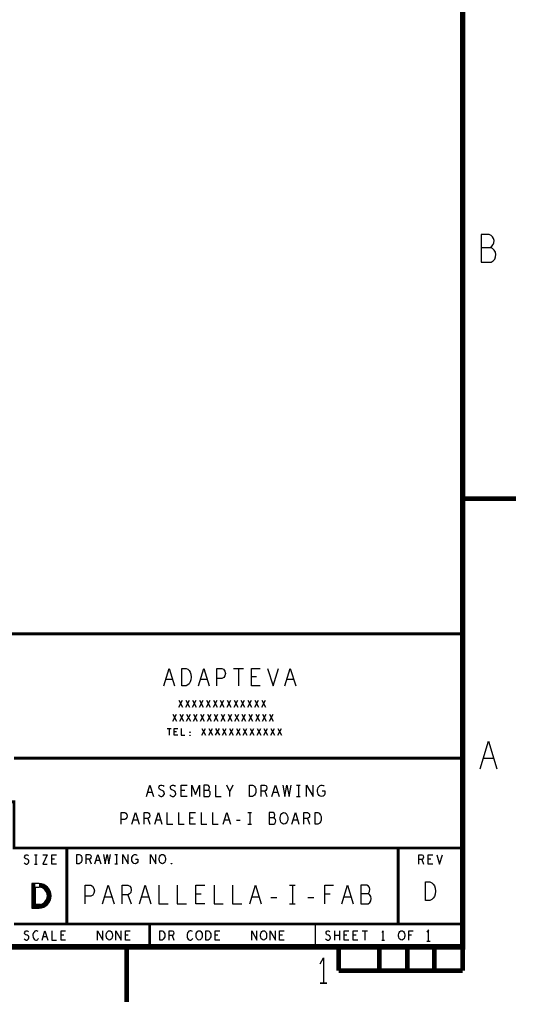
# Model space of a CAD drawing. Extents: x -3.2 to 30.8, y -10.2 to 11.8.
# Tile 31 of 32: x 25.4 to 30.8, y -10.2 to 0.5. Entities that reach past the tile are written whole.
import ezdxf

# ---------------------------------------------------------------- set-up
doc = ezdxf.new("R2010")
doc.units = 0
doc.layers.add('LAYNR1', color=2, linetype='CONTINUOUS')

msp = doc.modelspace()

# ---------------------------------------------------------------- linework, layer by layer
at = {"layer": 'LAYNR1'}
for p, q in [((30.403, -1.973), (30.503, -1.973)), ((27.713, -6.544), (27.821, -6.544)), ((27.767, -6.544), (27.767, -6.732)), ((27.053, -6.666), (26.977, -6.666)), ((27.429, -6.666), (27.353, -6.666)), ((27.964, -6.635), (27.908, -6.635)), ((28.369, -6.666), (28.293, -6.666)), ((27.12, -6.965), (27.16, -6.89)), ((27.12, -6.89), (27.16, -6.965)), ((27.195, -6.965), (27.235, -6.89)), ((27.195, -6.89), (27.235, -6.965)), ((27.27, -6.965), (27.31, -6.89)), ((27.27, -6.89), (27.31, -6.965)), ((27.345, -6.965), (27.385, -6.89)), ((27.345, -6.89), (27.385, -6.965)), ((27.42, -6.965), (27.46, -6.89)), ((27.42, -6.89), (27.46, -6.965)), ((27.495, -6.965), (27.535, -6.89)), ((27.495, -6.89), (27.535, -6.965)), ((27.57, -6.965), (27.61, -6.89)), ((27.57, -6.89), (27.61, -6.965)), ((27.645, -6.965), (27.685, -6.89)), ((27.645, -6.89), (27.685, -6.965)), ((27.72, -6.965), (27.76, -6.89)), ((27.72, -6.89), (27.76, -6.965)), ((27.795, -6.965), (27.835, -6.89)), ((27.795, -6.89), (27.835, -6.965)), ((27.87, -6.965), (27.91, -6.89)), ((27.87, -6.89), (27.91, -6.965)), ((27.945, -6.965), (27.985, -6.89)), ((27.945, -6.89), (27.985, -6.965)), ((28.02, -6.965), (28.06, -6.89)), ((28.02, -6.89), (28.06, -6.965)), ((27.055, -7.115), (27.095, -7.04)), ((27.055, -7.04), (27.095, -7.115)), ((27.13, -7.115), (27.17, -7.04)), ((27.13, -7.04), (27.17, -7.115)), ((27.205, -7.115), (27.245, -7.04)), ((27.205, -7.04), (27.245, -7.115)), ((27.28, -7.115), (27.32, -7.04)), ((27.28, -7.04), (27.32, -7.115)), ((27.355, -7.115), (27.395, -7.04)), ((27.355, -7.04), (27.395, -7.115)), ((27.43, -7.115), (27.47, -7.04)), ((27.43, -7.04), (27.47, -7.115)), ((27.505, -7.115), (27.545, -7.04)), ((27.505, -7.04), (27.545, -7.115)), ((27.58, -7.115), (27.62, -7.04)), ((27.58, -7.04), (27.62, -7.115)), ((27.655, -7.115), (27.695, -7.04)), ((27.655, -7.04), (27.695, -7.115)), ((27.73, -7.115), (27.77, -7.04)), ((27.73, -7.04), (27.77, -7.115)), ((27.805, -7.115), (27.845, -7.04)), ((27.805, -7.04), (27.845, -7.115)), ((27.88, -7.115), (27.92, -7.04)), ((27.88, -7.04), (27.92, -7.115)), ((27.955, -7.115), (27.995, -7.04)), ((27.955, -7.04), (27.995, -7.115)), ((28.03, -7.115), (28.07, -7.04)), ((28.03, -7.04), (28.07, -7.115)), ((28.105, -7.115), (28.145, -7.04)), ((28.105, -7.04), (28.145, -7.115)), ((26.994, -7.195), (27.036, -7.195)), ((27.015, -7.195), (27.015, -7.27)), ((27.094, -7.231), (27.071, -7.231)), ((27.37, -7.27), (27.41, -7.195)), ((27.37, -7.195), (27.41, -7.27)), ((27.445, -7.27), (27.485, -7.195)), ((27.445, -7.195), (27.485, -7.27)), ((27.52, -7.27), (27.56, -7.195)), ((27.52, -7.195), (27.56, -7.27)), ((27.595, -7.27), (27.635, -7.195)), ((27.595, -7.195), (27.635, -7.27)), ((27.67, -7.27), (27.71, -7.195)), ((27.67, -7.195), (27.71, -7.27)), ((27.745, -7.27), (27.785, -7.195)), ((27.745, -7.195), (27.785, -7.27)), ((27.82, -7.27), (27.86, -7.195)), ((27.82, -7.195), (27.86, -7.27)), ((27.895, -7.27), (27.935, -7.195)), ((27.895, -7.195), (27.935, -7.27)), ((27.97, -7.27), (28.01, -7.195)), ((27.97, -7.195), (28.01, -7.27)), ((28.045, -7.27), (28.085, -7.195)), ((28.045, -7.195), (28.085, -7.27)), ((28.12, -7.27), (28.16, -7.195)), ((28.12, -7.195), (28.16, -7.27)), ((28.195, -7.27), (28.235, -7.195)), ((28.195, -7.195), (28.235, -7.27)), ((30.543, -7.523), (30.423, -7.523)), ((26.831, -7.891), (26.782, -7.891)), ((27.185, -7.87), (27.147, -7.87)), ((27.705, -7.81), (27.674, -7.879)), ((28.054, -7.875), (28.077, -7.935)), ((28.195, -7.891), (28.146, -7.891)), ((28.4, -7.81), (28.437, -7.81)), ((28.419, -7.81), (28.419, -7.935)), ((28.4, -7.935), (28.437, -7.935)), ((27.871, -8.11), (27.909, -8.11)), ((27.89, -8.11), (27.89, -8.235)), ((26.675, -8.191), (26.625, -8.191)), ((26.782, -8.175), (26.805, -8.235)), ((26.923, -8.191), (26.873, -8.191)), ((27.276, -8.17), (27.239, -8.17)), ((27.667, -8.191), (27.617, -8.191)), ((27.746, -8.193), (27.786, -8.193)), ((28.411, -8.191), (28.361, -8.191)), ((28.518, -8.175), (28.541, -8.235)), ((27.871, -8.235), (27.909, -8.235)), ((25.551, -8.568), (25.58, -8.568)), ((25.566, -8.568), (25.566, -8.668)), ((25.771, -8.616), (25.74, -8.616)), ((26.147, -8.616), (26.166, -8.664)), ((26.26, -8.629), (26.221, -8.629)), ((26.426, -8.564), (26.455, -8.564)), ((26.441, -8.564), (26.441, -8.664)), ((29.759, -8.62), (29.778, -8.668)), ((29.858, -8.616), (29.828, -8.616)), ((25.551, -8.668), (25.58, -8.668)), ((26.426, -8.664), (26.455, -8.664)), ((25.533, -8.878), (25.533, -9.148)), ((25.543, -9.148), (25.543, -8.878)), ((25.553, -8.878), (25.553, -9.148)), ((28.323, -8.899), (28.383, -8.899)), ((28.353, -8.899), (28.353, -9.099)), ((26.393, -9.029), (26.313, -9.029)), ((26.566, -9.002), (26.603, -9.099)), ((26.793, -9.029), (26.713, -9.029)), ((27.363, -8.996), (27.303, -8.996)), ((27.993, -9.029), (27.913, -9.029)), ((28.121, -9.032), (28.185, -9.032)), ((28.521, -9.032), (28.586, -9.032)), ((28.765, -8.996), (28.705, -8.996)), ((28.993, -9.029), (28.913, -9.029)), ((28.323, -9.099), (28.383, -9.099)), ((28.603, -9.568), (28.603, -9.318)), ((28.814, -9.493), (28.814, -9.393)), ((28.867, -9.393), (28.867, -9.493)), ((29.112, -9.393), (29.169, -9.393)), ((29.14, -9.393), (29.14, -9.493)), ((25.685, -9.458), (25.646, -9.458)), ((25.871, -9.441), (25.84, -9.441)), ((26.57, -9.441), (26.541, -9.441)), ((27.047, -9.445), (27.066, -9.493)), ((27.545, -9.441), (27.515, -9.441)), ((28.246, -9.441), (28.215, -9.441)), ((28.867, -9.443), (28.814, -9.443)), ((28.945, -9.441), (28.916, -9.441)), ((29.045, -9.441), (29.015, -9.441)), ((29.326, -9.493), (29.355, -9.493)), ((29.647, -9.441), (29.617, -9.441)), ((29.815, -9.506), (29.852, -9.506))]:
    msp.add_line(p, q, dxfattribs=at)
for points, const_width in [([(-2.597, -9.568), (30.203, -9.568), (30.203, 11.232), (-2.597, 11.232)], 0.06), ([(30.203, -4.702), (30.783, -4.702)], 0.05), ([(30.203, -6.168), (22.303, -6.168), (22.303, -6.668), (11.103, -6.668)], 0.03), ([(30.203, -7.518), (25.328, -7.518)], 0.03), ([(30.203, -8.493), (25.328, -8.493), (25.328, -7.993), (22.303, -7.993)], 0.03), ([(25.903, -9.318), (25.903, -8.493)], 0.03), ([(29.503, -9.318), (29.503, -8.493)], 0.03), ([(30.203, -9.318), (25.328, -9.318)], 0.03), ([(26.803, -9.568), (26.803, -9.318)], 0.03), ([(26.553, -9.568), (26.553, -10.166)], 0.05), ([(28.856, -9.826), (28.856, -9.568)], 0.05), ([(29.298, -9.826), (29.298, -9.568)], 0.05), ([(29.603, -9.826), (29.603, -9.568)], 0.05), ([(29.895, -9.826), (29.895, -9.568)], 0.05), ([(30.203, -9.568), (30.203, -9.826)], 0.05), ([(29.298, -9.826), (28.856, -9.826)], 0.05), ([(29.603, -9.826), (29.298, -9.826)], 0.05), ([(29.895, -9.826), (29.603, -9.826)], 0.05), ([(30.203, -9.826), (29.895, -9.826)], 0.05)]:
    msp.add_lwpolyline(points, dxfattribs=dict(at, const_width=const_width))
for points in [[(30.493, -1.833), (30.403, -1.833), (30.403, -2.133), (30.513, -2.133)], [(26.956, -6.732), (27.015, -6.544), (27.074, -6.732)], [(27.332, -6.732), (27.391, -6.544), (27.45, -6.732)], [(27.532, -6.732), (27.532, -6.544), (27.588, -6.544), (27.607, -6.553), (27.621, -6.575), (27.626, -6.6), (27.621, -6.625), (27.61, -6.644), (27.588, -6.654), (27.532, -6.654)], [(28.002, -6.732), (27.908, -6.732), (27.908, -6.544), (28.002, -6.544)], [(28.084, -6.544), (28.143, -6.732), (28.202, -6.544)], [(28.272, -6.732), (28.331, -6.544), (28.39, -6.732)], [(27.109, -7.27), (27.071, -7.27), (27.071, -7.195), (27.109, -7.195)], [(27.146, -7.195), (27.146, -7.27), (27.184, -7.27)], [(30.393, -7.633), (30.483, -7.333), (30.573, -7.633)], [(26.768, -7.935), (26.806, -7.81), (26.845, -7.935)], [(26.898, -7.918), (26.91, -7.929), (26.924, -7.935), (26.937, -7.935), (26.949, -7.929), (26.958, -7.918), (26.963, -7.904), (26.96, -7.889), (26.952, -7.877), (26.938, -7.868), (26.92, -7.864), (26.909, -7.856), (26.904, -7.841), (26.907, -7.827), (26.915, -7.816), (26.926, -7.81), (26.937, -7.81), (26.948, -7.814), (26.957, -7.825)], [(27.022, -7.918), (27.034, -7.929), (27.048, -7.935), (27.061, -7.935), (27.073, -7.929), (27.082, -7.918), (27.087, -7.904), (27.084, -7.889), (27.076, -7.877), (27.062, -7.868), (27.044, -7.864), (27.033, -7.856), (27.028, -7.841), (27.031, -7.827), (27.039, -7.816), (27.05, -7.81), (27.061, -7.81), (27.072, -7.814), (27.081, -7.825)], [(27.209, -7.935), (27.147, -7.935), (27.147, -7.81), (27.209, -7.81)], [(27.262, -7.935), (27.262, -7.81), (27.302, -7.914), (27.343, -7.81), (27.343, -7.935)], [(27.439, -7.868), (27.445, -7.862), (27.45, -7.852), (27.453, -7.837), (27.45, -7.825), (27.444, -7.816), (27.433, -7.81), (27.391, -7.81), (27.391, -7.935), (27.442, -7.935), (27.453, -7.927), (27.459, -7.914), (27.462, -7.9), (27.459, -7.885), (27.45, -7.872), (27.439, -7.868), (27.391, -7.868)], [(27.52, -7.81), (27.52, -7.935), (27.581, -7.935)], [(27.674, -7.935), (27.674, -7.879), (27.643, -7.81)], [(28.015, -7.935), (28.015, -7.81), (28.054, -7.81), (28.067, -7.816), (28.074, -7.825), (28.077, -7.841), (28.074, -7.858), (28.065, -7.868), (28.054, -7.875), (28.015, -7.875)], [(28.132, -7.935), (28.17, -7.81), (28.209, -7.935)], [(28.248, -7.81), (28.27, -7.935), (28.295, -7.81), (28.319, -7.935), (28.341, -7.81)], [(28.507, -7.935), (28.507, -7.81), (28.578, -7.935), (28.578, -7.81)], [(28.676, -7.872), (28.707, -7.872), (28.707, -7.91), (28.698, -7.923), (28.687, -7.931), (28.671, -7.935), (28.656, -7.931), (28.645, -7.923), (28.635, -7.91), (28.629, -7.895), (28.626, -7.879), (28.626, -7.864), (28.629, -7.852), (28.635, -7.837), (28.645, -7.825), (28.654, -7.816), (28.667, -7.81), (28.677, -7.81), (28.69, -7.814), (28.699, -7.823)], [(26.495, -8.235), (26.495, -8.11), (26.532, -8.11), (26.545, -8.116), (26.554, -8.131), (26.557, -8.148), (26.554, -8.164), (26.546, -8.177), (26.532, -8.183), (26.495, -8.183)], [(26.611, -8.235), (26.65, -8.11), (26.689, -8.235)], [(26.743, -8.235), (26.743, -8.11), (26.782, -8.11), (26.794, -8.116), (26.802, -8.125), (26.805, -8.141), (26.802, -8.158), (26.793, -8.168), (26.782, -8.175), (26.743, -8.175)], [(26.859, -8.235), (26.898, -8.11), (26.937, -8.235)], [(26.991, -8.11), (26.991, -8.235), (27.053, -8.235)], [(27.115, -8.11), (27.115, -8.235), (27.177, -8.235)], [(27.301, -8.235), (27.239, -8.235), (27.239, -8.11), (27.301, -8.11)], [(27.363, -8.11), (27.363, -8.235), (27.425, -8.235)], [(27.487, -8.11), (27.487, -8.235), (27.549, -8.235)], [(27.603, -8.235), (27.642, -8.11), (27.681, -8.235)], [(28.15, -8.168), (28.157, -8.162), (28.161, -8.152), (28.164, -8.137), (28.161, -8.125), (28.155, -8.116), (28.144, -8.11), (28.102, -8.11), (28.102, -8.235), (28.153, -8.235), (28.164, -8.227), (28.171, -8.214), (28.174, -8.2), (28.171, -8.185), (28.161, -8.172), (28.15, -8.168), (28.102, -8.168)], [(28.347, -8.235), (28.386, -8.11), (28.425, -8.235)], [(28.479, -8.235), (28.479, -8.11), (28.518, -8.11), (28.53, -8.116), (28.538, -8.125), (28.541, -8.141), (28.538, -8.158), (28.529, -8.168), (28.518, -8.175), (28.479, -8.175)], [(25.439, -8.655), (25.449, -8.663), (25.461, -8.668), (25.471, -8.668), (25.48, -8.663), (25.488, -8.655), (25.492, -8.643), (25.489, -8.631), (25.483, -8.621), (25.472, -8.615), (25.457, -8.611), (25.448, -8.605), (25.444, -8.593), (25.447, -8.581), (25.453, -8.573), (25.462, -8.568), (25.471, -8.568), (25.479, -8.571), (25.487, -8.58)], [(25.642, -8.568), (25.689, -8.568), (25.642, -8.668), (25.689, -8.668)], [(25.791, -8.668), (25.74, -8.668), (25.74, -8.568), (25.791, -8.568)], [(26.115, -8.664), (26.115, -8.564), (26.147, -8.564), (26.157, -8.569), (26.163, -8.576), (26.166, -8.589), (26.163, -8.602), (26.156, -8.611), (26.147, -8.616), (26.115, -8.616)], [(26.209, -8.664), (26.24, -8.564), (26.272, -8.664)], [(26.303, -8.564), (26.32, -8.664), (26.34, -8.564), (26.361, -8.664), (26.378, -8.564)], [(26.512, -8.664), (26.512, -8.564), (26.569, -8.664), (26.569, -8.564)], [(26.648, -8.614), (26.673, -8.614), (26.673, -8.644), (26.666, -8.654), (26.657, -8.661), (26.644, -8.664), (26.632, -8.661), (26.623, -8.654), (26.615, -8.644), (26.611, -8.632), (26.608, -8.619), (26.608, -8.607), (26.611, -8.597), (26.615, -8.586), (26.623, -8.576), (26.631, -8.569), (26.64, -8.564), (26.649, -8.564), (26.659, -8.567), (26.667, -8.574)], [(26.812, -8.664), (26.812, -8.564), (26.869, -8.664), (26.869, -8.564)], [(29.728, -8.668), (29.728, -8.568), (29.759, -8.568), (29.769, -8.573), (29.775, -8.58), (29.778, -8.593), (29.775, -8.606), (29.768, -8.615), (29.759, -8.62), (29.728, -8.62)], [(29.878, -8.668), (29.828, -8.668), (29.828, -8.568), (29.878, -8.568)], [(29.922, -8.568), (29.953, -8.668), (29.984, -8.568)], [(25.603, -8.878), (25.523, -8.878), (25.523, -9.148), (25.603, -9.148)], [(25.613, -9.108), (25.563, -9.108), (25.563, -8.918), (25.603, -8.918)], [(26.103, -9.099), (26.103, -8.899), (26.163, -8.899), (26.183, -8.909), (26.198, -8.932), (26.203, -8.959), (26.198, -8.986), (26.185, -9.006), (26.163, -9.016), (26.103, -9.016)], [(26.291, -9.099), (26.353, -8.899), (26.416, -9.099)], [(26.503, -9.099), (26.503, -8.899), (26.566, -8.899), (26.586, -8.909), (26.598, -8.922), (26.603, -8.949), (26.598, -8.976), (26.583, -8.992), (26.566, -9.002), (26.503, -9.002)], [(26.691, -9.099), (26.753, -8.899), (26.816, -9.099)], [(26.903, -8.899), (26.903, -9.099), (27.003, -9.099)], [(27.103, -8.899), (27.103, -9.099), (27.203, -9.099)], [(27.403, -9.099), (27.303, -9.099), (27.303, -8.899), (27.403, -8.899)], [(27.503, -8.899), (27.503, -9.099), (27.603, -9.099)], [(27.703, -8.899), (27.703, -9.099), (27.803, -9.099)], [(27.89, -9.099), (27.953, -8.899), (28.015, -9.099)], [(28.705, -9.099), (28.705, -8.899), (28.801, -8.899)], [(28.89, -9.099), (28.953, -8.899), (29.015, -9.099)], [(29.173, -8.992), (29.183, -8.982), (29.191, -8.966), (29.195, -8.942), (29.191, -8.922), (29.181, -8.909), (29.163, -8.899), (29.096, -8.899), (29.096, -9.099), (29.178, -9.099), (29.195, -9.086), (29.205, -9.066), (29.211, -9.042), (29.205, -9.019), (29.191, -8.999), (29.173, -8.992), (29.096, -8.992)], [(25.563, -9.108), (25.563, -9.148), (25.573, -9.108), (25.573, -9.148), (25.583, -9.108), (25.583, -9.148), (25.593, -9.108), (25.593, -9.148), (25.603, -9.108), (25.603, -9.148)], [(25.439, -9.48), (25.449, -9.488), (25.461, -9.493), (25.471, -9.493), (25.48, -9.488), (25.488, -9.48), (25.492, -9.468), (25.489, -9.456), (25.483, -9.446), (25.472, -9.44), (25.457, -9.436), (25.448, -9.43), (25.444, -9.418), (25.447, -9.406), (25.453, -9.398), (25.462, -9.393), (25.471, -9.393), (25.479, -9.396), (25.487, -9.405)], [(25.593, -9.401), (25.586, -9.396), (25.577, -9.393), (25.567, -9.393), (25.556, -9.398), (25.547, -9.406), (25.541, -9.416), (25.535, -9.433), (25.534, -9.448), (25.537, -9.463), (25.541, -9.473), (25.548, -9.483), (25.557, -9.49), (25.566, -9.493), (25.574, -9.493), (25.583, -9.49), (25.59, -9.485), (25.597, -9.478)], [(25.634, -9.493), (25.666, -9.393), (25.697, -9.493)], [(25.74, -9.393), (25.74, -9.493), (25.791, -9.493)], [(25.89, -9.493), (25.84, -9.493), (25.84, -9.393), (25.89, -9.393)], [(26.237, -9.493), (26.237, -9.393), (26.294, -9.493), (26.294, -9.393)], [(26.437, -9.493), (26.437, -9.393), (26.494, -9.493), (26.494, -9.393)], [(26.59, -9.493), (26.541, -9.493), (26.541, -9.393), (26.59, -9.393)], [(27.015, -9.493), (27.015, -9.393), (27.047, -9.393), (27.057, -9.398), (27.063, -9.405), (27.066, -9.418), (27.063, -9.431), (27.056, -9.44), (27.047, -9.445), (27.015, -9.445)], [(27.268, -9.401), (27.26, -9.396), (27.252, -9.393), (27.242, -9.393), (27.23, -9.398), (27.222, -9.406), (27.215, -9.416), (27.211, -9.433), (27.209, -9.448), (27.212, -9.463), (27.215, -9.473), (27.223, -9.483), (27.232, -9.49), (27.24, -9.493), (27.249, -9.493), (27.258, -9.49), (27.265, -9.485), (27.272, -9.478)], [(27.566, -9.493), (27.515, -9.493), (27.515, -9.393), (27.566, -9.393)], [(27.912, -9.493), (27.912, -9.393), (27.969, -9.493), (27.969, -9.393)], [(28.112, -9.493), (28.112, -9.393), (28.169, -9.493), (28.169, -9.393)], [(28.265, -9.493), (28.215, -9.493), (28.215, -9.393), (28.265, -9.393)], [(28.714, -9.48), (28.724, -9.488), (28.736, -9.493), (28.746, -9.493), (28.756, -9.488), (28.763, -9.48), (28.767, -9.468), (28.764, -9.456), (28.758, -9.446), (28.747, -9.44), (28.732, -9.436), (28.723, -9.43), (28.719, -9.418), (28.722, -9.406), (28.728, -9.398), (28.737, -9.393), (28.746, -9.393), (28.754, -9.396), (28.762, -9.405)], [(28.965, -9.493), (28.916, -9.493), (28.916, -9.393), (28.965, -9.393)], [(29.066, -9.493), (29.015, -9.493), (29.015, -9.393), (29.066, -9.393)], [(29.34, -9.493), (29.34, -9.393), (29.326, -9.413)], [(29.617, -9.493), (29.617, -9.393), (29.664, -9.393)], [(29.833, -9.506), (29.833, -9.381), (29.815, -9.406)], [(28.654, -9.753), (28.692, -9.685), (28.692, -9.961), (28.657, -9.961), (28.656, -9.963), (28.726, -9.963), (28.726, -9.961), (28.692, -9.961)]]:
    msp.add_lwpolyline(points, dxfattribs=at)
for points in [[(27.151, -6.732), (27.151, -6.544), (27.198, -6.544), (27.217, -6.553), (27.231, -6.566), (27.243, -6.585), (27.252, -6.607), (27.255, -6.638), (27.252, -6.669), (27.243, -6.691), (27.231, -6.71), (27.217, -6.723), (27.198, -6.732)], [(27.24, -7.239), (27.238, -7.238), (27.238, -7.235), (27.24, -7.234), (27.242, -7.235), (27.242, -7.238)], [(27.24, -7.273), (27.238, -7.271), (27.238, -7.269), (27.24, -7.267), (27.242, -7.269), (27.242, -7.271)], [(27.888, -7.935), (27.888, -7.81), (27.919, -7.81), (27.932, -7.816), (27.941, -7.825), (27.949, -7.837), (27.955, -7.852), (27.957, -7.872), (27.955, -7.893), (27.949, -7.908), (27.941, -7.92), (27.932, -7.929), (27.919, -7.935)], [(28.262, -8.235), (28.25, -8.233), (28.239, -8.225), (28.229, -8.212), (28.223, -8.198), (28.22, -8.181), (28.22, -8.164), (28.223, -8.148), (28.229, -8.133), (28.239, -8.12), (28.25, -8.112), (28.262, -8.11), (28.274, -8.112), (28.285, -8.12), (28.295, -8.133), (28.301, -8.148), (28.304, -8.164), (28.304, -8.181), (28.301, -8.198), (28.295, -8.212), (28.285, -8.225), (28.274, -8.233)], [(28.6, -8.235), (28.6, -8.11), (28.631, -8.11), (28.643, -8.116), (28.653, -8.125), (28.66, -8.137), (28.667, -8.152), (28.668, -8.172), (28.667, -8.193), (28.66, -8.208), (28.653, -8.22), (28.643, -8.229), (28.631, -8.235)], [(26.013, -8.664), (26.013, -8.564), (26.038, -8.564), (26.048, -8.569), (26.056, -8.576), (26.062, -8.586), (26.067, -8.597), (26.068, -8.614), (26.067, -8.631), (26.062, -8.642), (26.056, -8.652), (26.048, -8.659), (26.038, -8.664)], [(26.941, -8.664), (26.931, -8.662), (26.922, -8.656), (26.914, -8.646), (26.909, -8.634), (26.907, -8.621), (26.907, -8.607), (26.909, -8.594), (26.914, -8.582), (26.922, -8.572), (26.931, -8.566), (26.941, -8.564), (26.951, -8.566), (26.959, -8.572), (26.967, -8.582), (26.972, -8.594), (26.974, -8.607), (26.974, -8.621), (26.972, -8.634), (26.967, -8.646), (26.959, -8.656), (26.951, -8.662)], [(27.041, -8.667), (27.038, -8.666), (27.038, -8.662), (27.041, -8.661), (27.043, -8.662), (27.043, -8.666)], [(29.798, -9.063), (29.798, -8.863), (29.848, -8.863), (29.868, -8.873), (29.883, -8.886), (29.896, -8.906), (29.906, -8.93), (29.908, -8.963), (29.906, -8.996), (29.896, -9.02), (29.883, -9.04), (29.868, -9.053), (29.848, -9.063)], [(26.365, -9.493), (26.355, -9.491), (26.347, -9.485), (26.339, -9.475), (26.334, -9.463), (26.332, -9.45), (26.332, -9.436), (26.334, -9.423), (26.339, -9.411), (26.347, -9.401), (26.355, -9.395), (26.365, -9.393), (26.375, -9.395), (26.384, -9.401), (26.392, -9.411), (26.397, -9.423), (26.399, -9.436), (26.399, -9.45), (26.397, -9.463), (26.392, -9.475), (26.384, -9.485), (26.375, -9.491)], [(26.913, -9.493), (26.913, -9.393), (26.938, -9.393), (26.948, -9.398), (26.955, -9.405), (26.962, -9.415), (26.967, -9.426), (26.968, -9.443), (26.967, -9.46), (26.962, -9.471), (26.955, -9.481), (26.948, -9.488), (26.938, -9.493)], [(27.34, -9.493), (27.33, -9.491), (27.322, -9.485), (27.314, -9.475), (27.309, -9.463), (27.307, -9.45), (27.307, -9.436), (27.309, -9.423), (27.314, -9.411), (27.322, -9.401), (27.33, -9.395), (27.34, -9.393), (27.351, -9.395), (27.359, -9.401), (27.367, -9.411), (27.372, -9.423), (27.374, -9.436), (27.374, -9.45), (27.372, -9.463), (27.367, -9.475), (27.359, -9.485), (27.351, -9.491)], [(27.413, -9.493), (27.413, -9.393), (27.438, -9.393), (27.448, -9.398), (27.455, -9.405), (27.462, -9.415), (27.467, -9.426), (27.468, -9.443), (27.467, -9.46), (27.462, -9.471), (27.455, -9.481), (27.448, -9.488), (27.438, -9.493)], [(28.041, -9.493), (28.031, -9.491), (28.022, -9.485), (28.014, -9.475), (28.009, -9.463), (28.007, -9.45), (28.007, -9.436), (28.009, -9.423), (28.014, -9.411), (28.022, -9.401), (28.031, -9.395), (28.041, -9.393), (28.051, -9.395), (28.059, -9.401), (28.067, -9.411), (28.072, -9.423), (28.074, -9.436), (28.074, -9.45), (28.072, -9.463), (28.067, -9.475), (28.059, -9.485), (28.051, -9.491)], [(29.541, -9.493), (29.531, -9.491), (29.522, -9.485), (29.514, -9.475), (29.509, -9.463), (29.507, -9.45), (29.507, -9.436), (29.509, -9.423), (29.514, -9.411), (29.522, -9.401), (29.531, -9.395), (29.541, -9.393), (29.551, -9.395), (29.559, -9.401), (29.567, -9.411), (29.572, -9.423), (29.574, -9.436), (29.574, -9.45), (29.572, -9.463), (29.567, -9.475), (29.559, -9.485), (29.551, -9.491)]]:
    msp.add_lwpolyline(points, close=True, dxfattribs=at)
for centre, radius, start, end in [((30.468, -1.905), 0.0764, -62.64, 70.8108), ((30.479, -2.055), 0.0853, -66.4988, 73.6503), ((25.598, -9.013), 0.134, -88.2902, 88.2902), ((25.598, -9.013), 0.124, -88.1524, 88.1524), ((25.598, -9.013), 0.114, -87.9904, 87.9904), ((25.598, -9.013), 0.0941, -87.5634, 87.5634), ((25.598, -9.013), 0.104, -87.2475, 87.2475)]:
    msp.add_arc(centre, radius, start, end, dxfattribs=at)

doc.saveas('drawing.dxf')
